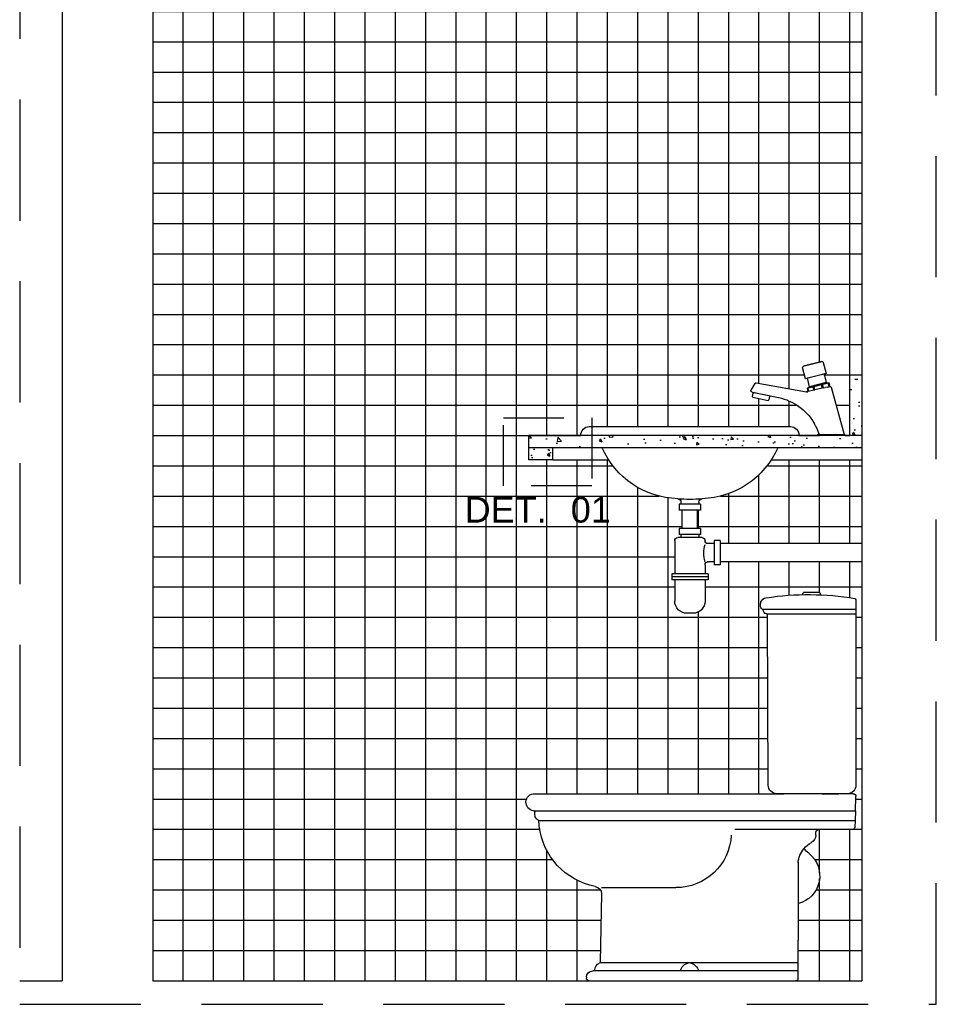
# Model space of a CAD drawing. Header units: inches. Extents: x 330 to 398, y -19 to 141.
# Tile 146 of 166: x 371.56 to 373.07, y 137.55 to 139.17. Entities that reach past the tile are written whole.
import ezdxf

# ---------------------------------------------------------------- set-up
doc = ezdxf.new("R2010")
doc.units = ezdxf.units.IN
doc.header["$LTSCALE"] = 0.4
doc.header["$MEASUREMENT"] = 0
doc.linetypes.add('DASHDOT2', pattern=[0.5, 0.25, -0.125, 0, -0.125])
doc.linetypes.add('DASHED', pattern=[0.75, 0.5, -0.25])
for name, color, linetype in [('MOBILIARIO HIDRO', 2, 'Continuous'), ('TJ-DETALHE', 4, 'DASHED'), ('TJ-GRANITOCORTE', 3, 'Continuous'), ('TJ-GRANITOVISTA', 2, 'Continuous'), ('TJ-HACHURA', 8, 'Continuous'), ('TJ-HACHURAS', 8, 'Continuous'), ('TJ-MOBILIARIO HIDRO', 2, 'Continuous'), ('TJ-MOBILIARIOHIDRO', 2, 'Continuous'), ('TJ-PAREDE', 5, 'Continuous'), ('TJ-PISO', 1, 'Continuous'), ('TJ-TEXTO04', 4, 'Continuous')]:
    doc.layers.add(name, color=color, linetype=linetype)
doc.styles.add('ARIAL', font='arial.ttf')

# ---------------------------------------------------------------- blocks, each defined once
blk = doc.blocks.new('CP222_v')
at = {"color": 1, "linetype": 'ByBlock'}
for p, q in [((-0.2614757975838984, 0.7865991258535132), (-0.2614757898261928, 0.7849238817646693)), ((-0.2292361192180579, 0.7902420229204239), (-0.25783290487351, 0.7902420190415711)), ((-0.2264346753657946, 0.7853635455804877), (-0.2264346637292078, 0.7874405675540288)), ((-0.3340663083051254, 0.7749738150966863), (-0.3340664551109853, 0.7463830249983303)), ((-0.1433322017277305, 0.7559112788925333), (-0.3340664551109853, 0.7559111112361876)), ((-0.1520832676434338, 0.7463832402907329), (-0.3340664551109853, 0.7463830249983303)), ((-0.3340664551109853, 0.7463830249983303), (-0.3340664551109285, 0.3979757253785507)), ((-0.1558111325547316, 0.3977934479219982), (-0.1541333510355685, 0.7463824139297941)), ((-0.1438655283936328, 0.7552488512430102), (-0.1468225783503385, 0.7496030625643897)), ((-0.3285059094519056, 0.3804551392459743), (-0.3004274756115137, 0.3804551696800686)), ((-0.3165458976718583, 0.3804551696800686), (-0.2991134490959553, 0.3804551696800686)), ((-0.2031203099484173, 0.3804551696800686), (-0.1736322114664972, 0.380454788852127)), ((0.3190322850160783, 0.380455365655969), (-0.1872331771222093, 0.3804551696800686)), ((-0.3329737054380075, 0.3458585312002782), (-0.3340088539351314, 0.3747515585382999)), ((0.3213562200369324, 0.3458585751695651), (-0.3329737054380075, 0.3458585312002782)), ((0.3109713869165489, 0.3256944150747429), (-0.3322514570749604, 0.3256944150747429)), ((-0.257919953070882, 0.307491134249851), (-0.08771990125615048, 0.3074915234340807)), ((-0.25257361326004, 0.2962356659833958), (-0.2525737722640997, 0.3022794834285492)), ((-0.2164859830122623, 0.2409309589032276), (-0.2164859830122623, 0.1569212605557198)), ((0.1831213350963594, 0.1894214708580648), (0.0318684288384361, 0.1894214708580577)), ((0.1833155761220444, 0.1769433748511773), (0.1857863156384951, 0.03885410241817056)), ((-0.2164859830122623, 0.1569212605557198), (-0.2164859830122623, 0.08296508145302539)), ((-0.2164860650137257, 0.03700363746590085), (-0.2164859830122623, 0.0825190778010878)), ((-0.216486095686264, 0.01997865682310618), (-0.2164860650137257, 0.03700363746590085)), ((0.1858295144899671, 0.03700363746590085), (-0.2164860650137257, 0.03700363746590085)), ((-0.216486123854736, 0.004343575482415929), (-0.216486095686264, 0.01997865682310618)), ((-0.216486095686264, 0.01997865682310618), (-0.01465026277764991, 0.01997865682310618)), ((-0.2081687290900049, 2.291507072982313e-07), (-0.2120309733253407, 5.663057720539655e-07)), ((0.2081687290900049, -2.291507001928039e-07), (-0.2081687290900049, 2.291507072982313e-07)), ((-0.01465026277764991, 0.01997865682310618), (0.02343807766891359, 0.01997865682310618)), ((0.02343807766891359, 0.01997865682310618), (0.2009684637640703, 0.01997870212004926)), ((0.2081743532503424, 2.331090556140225e-07), (0.2081687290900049, -2.291507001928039e-07)), ((0.2138883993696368, 0.007383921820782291), (0.2138884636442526, 0.00564658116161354))]:
    blk.add_line(p, q, dxfattribs=at)
at = {"color": 1, "linetype": 'ByBlock', "ltscale": 0.09737243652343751}
blk.add_line((-0.2991134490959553, 0.3804551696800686), (-0.1873913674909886, 0.3804551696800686), dxfattribs=at)
at = {"color": 1, "linetype": 'ByBlock', "ltscale": 0.1679025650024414}
blk.add_line((-0.2654934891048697, 0.3804551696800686), (-0.2991134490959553, 0.3804551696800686), dxfattribs=at)
at = {"color": 1, "linetype": 'ByBlock', "ltscale": 0.310986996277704}
for p, q in [((-0.3329737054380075, 0.3458585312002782), (-0.3322514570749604, 0.3256944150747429)), ((-0.3322514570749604, 0.3256944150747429), (-0.3317796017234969, 0.312520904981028)), ((-0.3264364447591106, 0.3074909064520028), (-0.257919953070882, 0.307491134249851))]:
    blk.add_line(p, q, dxfattribs=at)
at = {"color": 1, "linetype": 'ByBlock'}
for centre, radius, start, end in [((-0.2369281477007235, 0.2250416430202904), 0.5604202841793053, 81.20087554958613, 99.75710616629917), ((-0.2578329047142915, 0.7865991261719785), 0.003642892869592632, 90.00000250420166, 180.0000050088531), ((-0.2292361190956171, 0.7874405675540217), 0.0028014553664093, 1.453386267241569e-10, 90.00000250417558), ((-0.331574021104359, 0.7748834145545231), 0.002493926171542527, 97.59276863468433, 177.9226712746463), ((-0.1531911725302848, 0.7660046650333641), 0.01301470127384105, 20.98280076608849, 81.20061204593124), ((-0.1499430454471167, 0.7635873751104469), 0.01013043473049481, 310.7358438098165, 356.0211181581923), ((-0.1584367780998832, 0.7639931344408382), 0.0186327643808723, 356.588737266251, 20.98204777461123), ((-0.1521440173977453, 0.7523899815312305), 0.006007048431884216, 270.5794466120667, 332.3582617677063), ((-0.1418224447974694, 0.7541498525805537), 0.002319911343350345, 130.6005998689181, 151.7236702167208), ((-0.3165458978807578, 0.3979757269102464), 0.01752055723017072, 180.0000050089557, 270.0000006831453), ((-0.3285059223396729, 0.3749486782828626), 0.005506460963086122, 89.99986590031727, 182.0515069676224), ((-0.1734354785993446, 0.3980803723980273), 0.01762668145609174, 269.360503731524, 359.0673067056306), ((0.3194993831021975, 0.363110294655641), 0.01735135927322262, 276.1432094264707, 91.54258706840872), ((0.2724067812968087, 0.3438119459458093), 0.04662778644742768, 346.8936237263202, 359.3572709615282), ((0.3216608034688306, 0.343246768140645), 0.002629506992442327, 96.65166801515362, 179.0819562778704), ((0.1742230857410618, 0.3290083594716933), 0.1363686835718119, 354.0620686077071, 358.0327581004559), ((0.3131151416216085, 0.3242117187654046), 0.002606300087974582, 113.2008460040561, 177.4630906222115), ((0.308102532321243, 0.3358448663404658), 0.01006084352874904, 293.3392040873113, 344.9865264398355), ((-0.2578535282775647, 0.3022113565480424), 0.00528019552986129, 0.7392701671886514, 90.7207991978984), ((0.1695275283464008, 0.3307342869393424), 0.1412229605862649, 280.7181946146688, 353.5626692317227), ((-0.23527283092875, 0.2963204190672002), 0.01730098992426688, 180.2806783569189, 241.4105299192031), ((-0.2692414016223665, 0.2346209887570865), 0.05313134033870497, 39.5823339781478, 61.0851206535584), ((0.03186842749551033, 0.3020536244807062), 0.1126321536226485, 183.0000016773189, 270.0000006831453), ((-0.2928270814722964, 0.3283980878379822), 0.08806483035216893, 308.2634580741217, 317.1222313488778), ((-0.2692414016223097, 0.2346209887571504), 0.05313134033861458, 6.026303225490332, 39.58233397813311), ((-0.2021255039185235, 0.2134696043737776), 0.05834328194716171, 128.3062422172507, 255.7509239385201), ((0.1986090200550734, 0.1769433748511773), 0.01529344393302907, 100.6144374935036, 180.4792657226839), ((0.01258402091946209, 0.01037823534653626), 0.02887688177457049, 135.807888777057, 160.581816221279), ((0.007656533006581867, 0.01545271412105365), 0.02180754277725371, 98.60494588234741, 136.3429499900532), ((0.001131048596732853, 0.01545203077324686), 0.02180818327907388, 43.65793242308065, 81.39593311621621), ((-0.003796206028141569, 0.01037823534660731), 0.02887688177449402, 19.41818377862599, 44.19211623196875), ((0.1888195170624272, 0.03892486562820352), 0.003034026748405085, 181.3364420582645, 244.116112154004), ((0.1800698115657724, 0.02094933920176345), 0.01695789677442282, 4.854538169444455, 64.03250437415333), ((0.1996024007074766, 0.02262466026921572), 0.002646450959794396, 185.2082978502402, 270.6388013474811), ((-0.2120863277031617, 0.004400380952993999), 0.004400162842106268, 180.73970083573, 270.7208042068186), ((0.2011289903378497, 0.007219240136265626), 0.01276047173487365, 0.7394575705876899, 90.7207991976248), ((0.2081687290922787, 0.005720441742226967), 0.005720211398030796, 269.9997547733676, 270.0563336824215), ((0.2081687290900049, 0.005720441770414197), 0.005720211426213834, 270.0563337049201, 359.2601639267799)]:
    blk.add_arc(centre, radius, start, end, dxfattribs=at)
at = {"color": 1, "linetype": 'ByBlock', "ltscale": 0.310986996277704}
blk.add_arc((-0.3264995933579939, 0.312776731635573), 0.005286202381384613, 182.7739224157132, 270.684467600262, dxfattribs=at)
blk = doc.blocks.new('Torneira 1173 - Deca')
at = {"layer": 'TJ-MOBILIARIO HIDRO', "color": 1}
for p, q in [((0.01323898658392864, 0.1208506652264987), (0.00852221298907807, 0.102319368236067)), ((0.01562038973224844, 0.1223154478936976), (0.01728371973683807, 0.1218920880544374)), ((0.01728371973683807, 0.1218920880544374), (0.0442583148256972, 0.1150263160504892)), ((0.03077102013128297, 0.1184592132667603), (0.01728371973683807, 0.1218920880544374)), ((0.0442583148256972, 0.1150263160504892), (0.03077102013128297, 0.1184592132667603)), ((0.0442583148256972, 0.1150263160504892), (0.0459216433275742, 0.1146029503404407)), ((0.01183222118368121, 0.101476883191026), (0.008223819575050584, 0.08729940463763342)), ((0.00852221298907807, 0.102319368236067), (0.009549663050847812, 0.1020578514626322)), ((0.00852221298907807, 0.102319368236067), (0.04259630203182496, 0.09364658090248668)), ((0.01183221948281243, 0.1014768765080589), (0.009549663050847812, 0.1020578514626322)), ((0.01183222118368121, 0.101476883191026), (0.03928628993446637, 0.0944890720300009)), ((0.04259630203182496, 0.09364658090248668), (0.04731297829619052, 0.1121779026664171)), ((0.004005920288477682, 0.08733777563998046), (0.002402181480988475, 0.08103696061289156)), ((0.00400869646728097, 0.08733706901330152), (0.002404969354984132, 0.08103629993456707)), ((0.002932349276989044, 0.0809114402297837), (0.004533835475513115, 0.08720340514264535)), ((0.005477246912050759, 0.08696327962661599), (0.003879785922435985, 0.08068712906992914)), ((0.00400869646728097, 0.08733706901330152), (0.004005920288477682, 0.08733777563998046)), ((0.004772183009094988, 0.08714273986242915), (0.004005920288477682, 0.08733777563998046)), ((0.004533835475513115, 0.08720340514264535), (0.00400869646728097, 0.08733706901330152)), ((0.005477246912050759, 0.08696327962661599), (0.004533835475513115, 0.08720340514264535)), ((0.004772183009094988, 0.08714273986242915), (0.00700415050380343, 0.08657464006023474)), ((0.01435312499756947, 0.08470411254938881), (0.005477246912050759, 0.08696327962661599)), ((0.00700415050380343, 0.08657464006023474), (0.01290540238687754, 0.08507260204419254)), ((0.03640234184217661, 0.07909195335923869), (0.007004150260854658, 0.08657463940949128)), ((0.02673061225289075, 0.0815536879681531), (0.007004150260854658, 0.08657463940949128)), ((0.008223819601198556, 0.0872994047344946), (0.03567758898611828, 0.0803116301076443)), ((0.01279353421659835, 0.07857674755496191), (0.01435312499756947, 0.08470411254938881)), ((0.01290540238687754, 0.08507260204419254), (0.01492854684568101, 0.0845576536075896)), ((0.01645079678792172, 0.08417019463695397), (0.01435312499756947, 0.08470411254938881)), ((0.01645079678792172, 0.08417019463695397), (0.01490015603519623, 0.07807799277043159)), ((0.01492854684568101, 0.0845576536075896), (0.02695579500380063, 0.08149637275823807)), ((0.02847804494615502, 0.0811089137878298), (0.01645079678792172, 0.08417019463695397)), ((0.03640234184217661, 0.07909195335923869), (0.02673061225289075, 0.0815536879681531)), ((0.02695579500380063, 0.08149637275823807), (0.02905346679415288, 0.08096245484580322)), ((0.03567758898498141, 0.08031163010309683), (0.03928628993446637, 0.0944890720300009)), ((0.03928628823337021, 0.0944890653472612), (0.04259630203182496, 0.09364658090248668)), ((0.1240461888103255, 0.08709548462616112), (0.04099587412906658, 0.0724062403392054)), ((0.1261304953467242, 0.08612240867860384), (0.1261493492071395, 0.0860897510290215)), ((0.126130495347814, 0.08612240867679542), (0.1324929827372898, 0.0751016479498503)), ((5.024526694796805e-05, 0.07960469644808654), (-0.02135215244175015, 0.001600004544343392)), ((0.002404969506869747, 0.0810363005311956), (0.002402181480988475, 0.08103696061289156)), ((0.002447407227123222, 0.0810262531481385), (0.002404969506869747, 0.0810363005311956)), ((0.002447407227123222, 0.0810262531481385), (0.002784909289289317, 0.08094634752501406)), ((0.002932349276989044, 0.0809114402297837), (0.002784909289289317, 0.08094634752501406)), ((0.0038797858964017, 0.08068712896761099), (0.002932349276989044, 0.0809114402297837)), ((0.006545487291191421, 0.08005600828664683), (0.003879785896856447, 0.08068712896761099)), ((0.006545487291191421, 0.08005600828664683), (0.009958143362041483, 0.07924804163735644)), ((0.01279353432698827, 0.07857674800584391), (0.009958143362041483, 0.07924804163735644)), ((0.01279353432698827, 0.07857674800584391), (0.01490015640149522, 0.07807799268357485)), ((0.01490015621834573, 0.07807799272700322), (0.02697871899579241, 0.0752183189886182)), ((0.02697871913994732, 0.07521831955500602), (0.02847804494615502, 0.0811089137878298)), ((0.02841685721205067, 0.07487783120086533), (0.02697871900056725, 0.07521831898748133)), ((0.02841685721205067, 0.07487783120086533), (0.0386540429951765, 0.07245411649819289)), ((0.03050118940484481, 0.0805939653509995), (0.02847804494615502, 0.0811089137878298)), ((0.03050118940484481, 0.0805939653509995), (0.02901049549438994, 0.07473728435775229)), ((0.02905346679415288, 0.08096245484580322), (0.03640234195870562, 0.07909195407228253)), ((0.03863440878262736, 0.07852382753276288), (0.03050118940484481, 0.0805939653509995)), ((0.03640234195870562, 0.07909195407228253), (0.03792934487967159, 0.07870328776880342)), ((0.03717841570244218, 0.07280348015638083), (0.03863440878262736, 0.07852382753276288)), ((0.03792934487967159, 0.07870328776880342), (0.03887275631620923, 0.07846316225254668)), ((0.03794794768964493, 0.0726212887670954), (0.03940067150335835, 0.07832879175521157)), ((0.03940067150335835, 0.07832879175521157), (0.03863440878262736, 0.07852382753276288)), ((0.03887275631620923, 0.07846316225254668), (0.03939789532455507, 0.07832949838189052)), ((0.03940067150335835, 0.07832879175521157), (0.03939789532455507, 0.07832949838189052)), ((0.04091075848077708, 0.07235688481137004), (0.04090971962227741, 0.07235637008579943)), ((0.04099596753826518, 0.0724062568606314), (0.04091075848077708, 0.07235688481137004)), ((0.1193418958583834, 0.06962126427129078), (0.08703153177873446, 0.06275357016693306)), ((0.1027045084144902, 0.06541041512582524), (0.1276408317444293, 0.07071085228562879)), ((0.1032974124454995, 0.06621094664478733), (0.1034345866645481, 0.06556559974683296)), ((0.131172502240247, 0.07213590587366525), (0.1193418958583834, 0.06962126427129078)), ((0.1269104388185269, 0.07055560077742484), (0.1267732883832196, 0.07120083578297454)), ((0.129972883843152, 0.06456455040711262), (0.1288306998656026, 0.06993814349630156)), ((0.08703149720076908, 0.062753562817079), (0.08632935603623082, 0.06260135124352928)), ((0.1019318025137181, 0.06422055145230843), (0.1030739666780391, 0.05884705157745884)), ((0.1292001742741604, 0.06337468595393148), (0.1042638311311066, 0.05807434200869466)), ((0.02852578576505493, 0.02095052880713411), (0.02767397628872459, 0.01949714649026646)), ((-0.02300000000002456, 0), (0.02300000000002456, 0)), ((0.02139999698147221, 0.001600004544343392), (-0.02139999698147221, 0.001600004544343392)), ((0.02059378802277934, 0.003865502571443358), (0.01985161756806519, 0.001600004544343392)), ((0.01985167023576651, 0.001600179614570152), (0.02075487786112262, 0.004328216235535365))]:
    blk.add_line(p, q, dxfattribs=at)
for points in [[(0.04091075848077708, 0.07235688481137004, 0), (0.03986337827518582, 0.07229560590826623, 0), (0.03882127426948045, 0.0724171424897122, 0), (0.03865026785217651, 0.07245501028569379, 0)], [(0.04090971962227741, 0.07235637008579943, 0), (0.03986360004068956, 0.07229513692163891, 0), (0.03882286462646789, 0.07241670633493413, 0), (0.0386540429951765, 0.07245411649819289, 0)], [(0.1325874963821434, 0.07491637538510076, 0), (0.1325460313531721, 0.07500556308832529, 0), (0.1324929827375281, 0.07510164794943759, 0)], [(0.02059186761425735, 0.003861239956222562, 0), (0.02093669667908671, 0.004845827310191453, 0), (0.02216436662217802, 0.008091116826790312, 0), (0.02353288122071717, 0.01132761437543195, 0), (0.02464947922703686, 0.01373941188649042, 0), (0.02583792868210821, 0.01612308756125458, 0), (0.02708916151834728, 0.01845943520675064, 0), (0.02767659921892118, 0.01950189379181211, 0)], [(0.02075487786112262, 0.004328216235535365, 0), (0.0209401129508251, 0.00485239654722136, 0), (0.02217018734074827, 0.008103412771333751, 0), (0.02354167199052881, 0.01134548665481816, 0), (0.02466091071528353, 0.01376150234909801, 0), (0.02585251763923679, 0.01614970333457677, 0), (0.02710798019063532, 0.01849167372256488, 0), (0.02828625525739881, 0.02054798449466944, 0)]]:
    blk.add_polyline3d(points, dxfattribs=at)
for centre, radius, start, end in [((0.0151858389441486, 0.1203537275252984), 0.002009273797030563, 77.50980368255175, 165.6808990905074), ((0.04536545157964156, 0.1126721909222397), 0.002009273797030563, 345.7588586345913, 73.9299540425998), ((0.007251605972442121, 0.08754685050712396), 0.00100320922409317, 255.7198011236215, 345.7203820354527), ((0.1243928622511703, 0.08511924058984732), 0.00200641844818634, 29.99864355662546, 100.0302621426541), ((0.00198515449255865, 0.07907380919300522), 0.00200641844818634, 76.68014266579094, 164.6568882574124), ((0.03664979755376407, 0.08006416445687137), 0.00100320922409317, 165.7192154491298, 255.7198011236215), ((0.03994760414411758, 0.07833351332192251), 0.006019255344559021, 256.6801426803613, 257.5736055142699), ((0.03994760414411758, 0.07833351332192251), 0.006019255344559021, 257.5736055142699, 280.0299442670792), ((0.1029130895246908, 0.06442912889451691), 0.00100320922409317, 102.0001275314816, 191.9999134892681), ((0.1278494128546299, 0.06972956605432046), 0.00100320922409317, 11.99991349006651, 102.0001275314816), ((0.1307553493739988, 0.0740984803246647), 0.002006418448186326, 281.9998544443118, 24.05699660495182), ((0.1057492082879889, -0.02528547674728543), 0.09000680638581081, 123.6297773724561, 125.6051315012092), ((0.1057492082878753, -0.02528547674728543), 0.09000680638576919, 102.4601080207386, 125.4074781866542), ((0.1040552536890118, 0.05905562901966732), 0.00100320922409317, 191.999913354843, 281.9999133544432), ((0.1289915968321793, 0.06435597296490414), 0.00100320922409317, 281.9999133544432, 11.99991335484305), ((0.1057492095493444, -0.02528547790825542), 0.09000680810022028, 125.4074784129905, 149.0897593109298), ((-0.02139999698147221, 1.52590473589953e-09), 0.001600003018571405, 90, 180.000054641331), ((0.02139999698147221, 1.52590473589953e-09), 0.001600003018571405, 359.999945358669, 90)]:
    blk.add_arc(centre, radius, start, end, dxfattribs=at)
blk = doc.blocks.new('Vista Pia Banheiro Ø36cm')
at = {"layer": 'TJ-MOBILIARIOHIDRO', "ltscale": 0.5}
blk.add_line((0.3459468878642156, 0.01508072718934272), (0.01405311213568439, 0.01508072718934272), dxfattribs=at)
at = {"layer": 'TJ-MOBILIARIOHIDRO', "color": 1}
for p, q in [((0.1624999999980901, -0.1133040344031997), (0.1975000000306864, -0.1133040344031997)), ((0.1624999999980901, -0.1133040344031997), (0.1624999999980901, -0.1233040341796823)), ((0.165207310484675, -0.1100957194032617), (0.165207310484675, -0.1133040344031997)), ((0.1947926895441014, -0.1100957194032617), (0.1947926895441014, -0.1133040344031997)), ((0.1975000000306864, -0.1133040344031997), (0.1975000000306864, -0.1233040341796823)), ((0.1624999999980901, -0.1233040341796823), (0.1799999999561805, -0.1233040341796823)), ((0.1675000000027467, -0.15330403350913), (0.1675000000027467, -0.1233040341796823)), ((0.1799999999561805, -0.1233040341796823), (0.1975000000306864, -0.1233040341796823)), ((0.1925000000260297, -0.15330403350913), (0.1925000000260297, -0.1233040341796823)), ((0.1624999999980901, -0.15330403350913), (0.1799999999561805, -0.15330403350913)), ((0.1624999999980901, -0.15330403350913), (0.1624999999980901, -0.1633040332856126)), ((0.1799999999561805, -0.15330403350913), (0.1975000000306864, -0.15330403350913)), ((0.1975000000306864, -0.15330403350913), (0.1975000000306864, -0.1633040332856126)), ((-0.1040000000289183, -0.1783040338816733), (0.1300000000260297, -0.1783040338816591)), ((0.1300000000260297, -0.1733040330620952), (0.1300000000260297, -0.2133040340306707)), ((0.1300000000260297, -0.1733040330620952), (0.140000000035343, -0.1733040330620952)), ((0.140000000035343, -0.1733040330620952), (0.140000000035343, -0.2133040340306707)), ((0.140000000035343, -0.1783040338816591), (0.1500000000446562, -0.1783040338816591)), ((0.1600000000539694, -0.1683040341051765), (0.199999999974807, -0.1683040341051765)), ((0.1624999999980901, -0.1633040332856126), (0.1799999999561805, -0.1633040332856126)), ((0.165000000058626, -0.1633040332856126), (0.165000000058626, -0.1683040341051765)), ((0.1799999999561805, -0.1633040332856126), (0.1975000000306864, -0.1633040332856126)), ((0.1949999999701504, -0.1633040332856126), (0.1949999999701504, -0.1683040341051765)), ((0.2049999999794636, -0.1733040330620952), (0.2049999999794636, -0.2283040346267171)), ((-0.1040000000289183, -0.208304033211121), (0.1300000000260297, -0.2083040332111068)), ((0.140000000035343, -0.2083040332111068), (0.1500000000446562, -0.2083040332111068)), ((0.1500000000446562, -0.2083040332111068), (0.1514427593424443, -0.2083040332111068)), ((0.1300000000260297, -0.2133040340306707), (0.140000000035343, -0.2133040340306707)), ((0.1550000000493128, -0.2133040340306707), (0.1550000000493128, -0.2283040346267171)), ((0.1500000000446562, -0.2283040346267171), (0.2099999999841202, -0.2283040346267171)), ((0.1500000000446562, -0.2283040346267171), (0.1500000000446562, -0.2383040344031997)), ((0.1500000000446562, -0.2333040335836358), (0.2099999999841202, -0.2333040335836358)), ((0.1500000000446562, -0.2383040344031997), (0.2099999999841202, -0.2383040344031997)), ((0.1550000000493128, -0.2383040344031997), (0.1550000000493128, -0.2733040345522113)), ((0.2049999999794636, -0.2383040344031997), (0.2049999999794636, -0.2733040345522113)), ((0.2099999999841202, -0.2283040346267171), (0.2099999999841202, -0.2383040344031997)), ((0.1749999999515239, -0.2933040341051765), (0.1849999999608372, -0.2933040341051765))]:
    blk.add_line(p, q, dxfattribs=at)
at = {"layer": 'TJ-MOBILIARIOHIDRO', "ltscale": 0.5}
for centre, radius, start, end in [((0.01466220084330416, 0.0004250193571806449), 0.0146683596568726, 92.37983317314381, 181.6603918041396), ((0.3453377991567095, 0.0004250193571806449), 0.01466835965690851, 358.3396081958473, 87.62016682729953), ((0.1637884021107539, 0.03624413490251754), 0.1404795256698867, 203.5824407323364, 268.4602555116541), ((0.1962115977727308, 0.03624413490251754), 0.1404795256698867, 271.5397444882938, 336.4175592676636)]:
    blk.add_arc(centre, radius, start, end, dxfattribs=at)
at = {"layer": 'TJ-MOBILIARIOHIDRO', "color": 1}
for centre, radius, start, end in [((0.1799999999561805, 0.06099861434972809), 0.1663880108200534, 263.1010385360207, 276.8989614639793), ((0.159246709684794, -0.1100957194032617), 0.0059606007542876, 0, 82.60721559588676), ((0.2007532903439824, -0.1100957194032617), 0.0059606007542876, 97.39278440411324, 180), ((0.1500000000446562, -0.1733040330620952), 0.005, 270, 0), ((0.1600000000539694, -0.1733040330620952), 0.005, 90, 180), ((0.199999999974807, -0.1733040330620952), 0.005, 0, 90), ((0.1055980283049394, -0.1940734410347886), 0.05141074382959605, 343.9305739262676, 16.37718478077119), ((0.1500000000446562, -0.2133040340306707), 0.005, 0, 90), ((0.1749999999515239, -0.2733040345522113), 0.02, 180, 270), ((0.1849999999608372, -0.2733040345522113), 0.02, 270, 0)]:
    blk.add_arc(centre, radius, start, end, dxfattribs=at)

msp = doc.modelspace()

# ---------------------------------------------------------------- hatches: boundary and pattern name
at = {"layer": 'TJ-HACHURA', "linetype": 'Continuous'}
h = msp.add_hatch(dxfattribs=at)
h.set_pattern_fill('AR-CONC', color=8, scale=0.0075, angle=268.1016047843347)
h.set_pattern_definition([(318.1016047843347, (-0.6968307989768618, 0), (-0.006485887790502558, -0.0536090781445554), [0.005624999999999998, -0.06187499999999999]), (263.1016047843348, (-0.6968307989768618, 0), (0.05672817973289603, 0.008531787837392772), [0.0045, -0.0495]), (8.553049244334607, (-0.6973712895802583, -0.004467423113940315), (0.05024229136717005, -0.0450772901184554), [0.0047805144, -0.05258565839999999]), (314.2858047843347, (-0.6818390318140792, -0.0004969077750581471), (-0.01505873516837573, -0.0795879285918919), [0.0084375, -0.09281249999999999]), (4.737240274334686, (-0.6830939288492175, -0.007129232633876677), (0.07069659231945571, -0.07248140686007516), [0.00717077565, -0.07887853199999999]), (259.2857687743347, (-0.6818390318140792, -0.0004969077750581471), (0.07069659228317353, -0.07248140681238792), [0.006749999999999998, -0.07425000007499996]), (289.1016047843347, (-0.685835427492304, -0.007868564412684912), (-0.03166288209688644, -0.04374313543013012), [0.005625, -0.061875]), (234.1016047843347, (-0.685835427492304, -0.007868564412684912), (0.05375187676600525, -0.02004029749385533), [0.0045, -0.0495]), (339.5530495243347, (-0.6884740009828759, -0.01151382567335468), (0.02208899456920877, -0.0637834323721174), [0.00478051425, -0.05258565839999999]), (305.6016047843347, (-0.6968307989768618, 0), (0.02492312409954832, -0.001738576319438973), [0, -0.04889999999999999, 0, -0.05025, 0, -0.0496875]), (275.6016047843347, (-0.6968307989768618, 0), (0.02891103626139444, -0.02069931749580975), [0, -0.02865, 0, -0.047775, 0, -0.0189375]), (235.6016047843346, (-0.696276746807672, 0.0167158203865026), (-0.003016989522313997, -0.03995866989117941), [0, -0.01875, 0, -0.0585, 0, -0.077625]), (225.6016047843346, (-0.6960282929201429, 0.0242117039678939), (0.006054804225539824, -0.04396367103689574), [0, -0.024375, 0, -0.03885, 0, -0.05512499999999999])])
h.paths.add_polyline_path([(372.4003571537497, 138.4644071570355), (372.4403571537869, 138.4644071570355), (372.4403571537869, 138.4444071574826), (372.4003571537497, 138.4444071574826)])
h.paths.add_polyline_path([(372.4003571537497, 138.4844071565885), (372.524926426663, 138.4844071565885), (372.524926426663, 138.4644071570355), (372.4003571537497, 138.4644071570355)])
h.paths.add_polyline_path([(372.9303571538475, 138.584407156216), (372.9503571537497, 138.584407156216), (372.9503571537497, 138.4844071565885), (372.9303571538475, 138.4844071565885)])
h.paths.add_polyline_path([(372.524926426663, 138.4844071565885), (372.9503571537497, 138.4844071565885), (372.9503571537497, 138.4644071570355), (372.524926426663, 138.4644071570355)])
at = {"layer": 'TJ-HACHURAS'}
h = msp.add_hatch(dxfattribs=at)
h.set_pattern_fill('_USER', color=256, scale=0.05, angle=90, double=1, pattern_type=0)
h.set_pattern_definition([(90, (371.7803571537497, 139.9844071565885), (-0.05, 3.061616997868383e-18), []), (180, (371.7803571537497, 139.9844071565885), (-6.123233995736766e-18, -0.05), [])])
edge = h.paths.add_edge_path()
edge.add_line((372.9503571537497, 139.6569028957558), (372.9471454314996, 139.6569028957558))
edge.add_line((372.9471454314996, 139.6569028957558), (372.9471454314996, 139.6576552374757))
edge.add_line((372.9471454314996, 139.6576552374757), (372.9403556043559, 139.6641412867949))
edge.add_line((372.9403556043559, 139.6641412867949), (372.9403556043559, 139.6684046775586))
edge.add_line((372.9403556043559, 139.6684046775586), (372.9380017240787, 139.6684046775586))
edge.add_line((372.9380017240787, 139.6684046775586), (372.9380017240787, 139.6740410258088))
edge.add_line((372.9380017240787, 139.6740410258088), (372.8735614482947, 139.6740410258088))
edge.add_arc((372.8735614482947, 139.6097309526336), 0.06431007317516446, 90, 154.9999999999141)
edge.add_line((372.8152767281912, 139.6369095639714), (372.8131603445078, 139.632370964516))
edge.add_line((372.8131603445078, 139.632370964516), (372.8143803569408, 139.6318020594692))
edge.add_line((372.8143803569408, 139.6318020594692), (372.8075329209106, 139.6171175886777))
edge.add_line((372.8075329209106, 139.6171175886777), (372.8032598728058, 139.6155623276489))
edge.add_arc((372.8037729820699, 139.614152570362), 0.001500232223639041, 109.9999847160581, 283.9931232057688)
edge.add_line((372.8041357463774, 139.6126968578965), (372.8024246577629, 139.6134947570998))
edge.add_arc((372.7900650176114, 139.6074648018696), 0.01375212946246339, 6.731749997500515, 26.00657542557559, ccw=False)
edge.add_line((372.8037223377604, 139.6090768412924), (372.8114319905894, 139.6054817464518))
edge.add_line((372.8114319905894, 139.6054817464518), (372.797948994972, 139.5765672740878))
edge.add_arc((372.7988567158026, 139.5761439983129), 0.001001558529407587, 155.0000725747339, 334.9996260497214)
edge.add_line((372.7997644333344, 139.5757207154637), (372.7613998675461, 139.5936105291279))
edge.add_line((372.7613998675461, 139.5936105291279), (372.7554020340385, 139.5953023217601))
edge.add_line((372.7554020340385, 139.5953023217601), (372.7600758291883, 139.5931228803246))
edge.add_arc((372.7604921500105, 139.5940338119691), 0.001001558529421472, 245.4382953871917, 334.9996265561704)
edge.add_line((372.7613998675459, 139.593610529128), (372.797948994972, 139.5765672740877))
edge.add_line((372.797948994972, 139.5765672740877), (372.811008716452, 139.604574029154))
edge.add_line((372.811008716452, 139.604574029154), (372.8091932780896, 139.6054205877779))
edge.add_arc((372.8101009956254, 139.6049973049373), 0.001001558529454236, 64.9998493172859, 154.9996265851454, ccw=False)
edge.add_line((372.8105242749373, 139.6059050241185), (372.7757908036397, 139.6221016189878))
edge.add_line((372.7757908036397, 139.6221016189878), (372.7744598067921, 139.6216171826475))
edge.add_arc((372.7753675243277, 139.6211938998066), 0.001001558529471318, 64.99984931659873, 154.9996265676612, ccw=False)
edge.add_line((372.7757908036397, 139.6221016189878), (372.7825927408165, 139.6189298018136))
edge.add_arc((372.7901365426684, 139.6074314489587), 0.01375212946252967, 103.99312320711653, 123.26794863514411, ccw=False)
edge.add_arc((372.7864484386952, 139.6222311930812), 0.001500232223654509, 283.9931232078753, 424.9998493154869)
edge.add_line((372.7870824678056, 139.6235908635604), (372.7863029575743, 139.6270173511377))
edge.add_line((372.7863029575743, 139.6270173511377), (372.7931505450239, 139.6417017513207))
edge.add_line((372.7931505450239, 139.6417017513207), (372.7943705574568, 139.641132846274))
edge.add_line((372.7943705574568, 139.641132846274), (372.796486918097, 139.6456713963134))
edge.add_arc((372.8735614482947, 139.6097309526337), 0.08504233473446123, 90, 155.0000000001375, ccw=False)
edge.add_line((372.8735614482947, 139.6947732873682), (372.9380017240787, 139.6947732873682))
edge.add_line((372.9380017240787, 139.6947732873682), (372.9380017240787, 139.7004096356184))
edge.add_line((372.9380017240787, 139.7004096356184), (372.9403556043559, 139.7004096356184))
edge.add_line((372.9403556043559, 139.7004096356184), (372.9403556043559, 139.704673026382))
edge.add_line((372.9403556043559, 139.704673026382), (372.9494807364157, 139.7133898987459))
edge.add_line((372.9494807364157, 139.7133898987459), (372.9494807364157, 139.7119114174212))
edge.add_line((372.9494807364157, 139.7119114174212), (372.9503571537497, 139.7119114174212))
edge.add_line((372.9503571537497, 139.7119114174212), (372.9503571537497, 139.9844071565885))
edge.add_line((372.9503571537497, 139.9844071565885), (371.7803571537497, 139.9844071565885))
edge.add_line((371.7803571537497, 139.9844071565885), (371.7803571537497, 137.5844071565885))
edge.add_line((371.7803571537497, 137.5844071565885), (372.5002981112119, 137.5844071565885))
edge.add_arc((372.5002358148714, 137.5890497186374), 0.004642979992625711, 180.7398360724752, 270.7687787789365, ccw=False)
edge.add_line((372.4955932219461, 137.5889897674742), (372.4955932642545, 137.5901333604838))
edge.add_arc((372.5059498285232, 137.590266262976), 0.01035741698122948, 90.72076995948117, 180.7352181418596, ccw=False)
edge.add_line((372.5058195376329, 137.6006228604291), (372.5072303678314, 137.6006228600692))
edge.add_arc((372.5071889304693, 137.6027705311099), 0.002148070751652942, 271.1053328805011, 354.7917020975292)
edge.add_arc((372.5230431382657, 137.6014107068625), 0.0137643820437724, 115.9421185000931, 175.145461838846, ccw=False)
edge.add_arc((372.5159411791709, 137.6160010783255), 0.002462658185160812, 296.0257266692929, 359.2863500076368)
edge.add_line((372.5184036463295, 137.615970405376), (372.5204086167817, 137.7280279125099))
edge.add_arc((372.5079952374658, 137.7280279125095), 0.0124133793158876, 1.967768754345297e-09, 79.19832481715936)
edge.add_arc((372.5316000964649, 137.8528568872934), 0.1146278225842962, 186.4373307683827, 259.302081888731, ccw=False)
edge.add_arc((372.5277888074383, 137.8514559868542), 0.1106877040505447, 181.9672418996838, 185.9379313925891, ccw=False)
edge.add_arc((372.4150529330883, 137.8475626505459), 0.002115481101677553, 2.536909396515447, 66.57937275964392)
edge.add_arc((372.4191215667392, 137.8570050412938), 0.008166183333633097, 190.150243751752, 246.71773104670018, ccw=False)
edge.add_arc((372.4480950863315, 137.863471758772), 0.03784683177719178, 180.6427290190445, 192.0573410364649, ccw=False)
edge.add_arc((372.4110214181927, 137.8782856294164), 0.01525789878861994, 101.92224596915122, 267.1043599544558, ccw=False)
edge.add_line((372.4078693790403, 137.8932143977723), (372.9394702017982, 137.8932143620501))
edge.add_line((372.9394702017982, 137.8932143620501), (372.9388839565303, 137.8487661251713))
edge.add_line((372.9388839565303, 137.8487661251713), (372.9385048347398, 137.8381816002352))
edge.add_arc((372.934215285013, 137.8382811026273), 0.0042907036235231, 270.6840866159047, 358.671178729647, ccw=False)
edge.add_line((372.9342665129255, 137.8339907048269), (372.8785505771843, 137.8339908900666))
edge.add_line((372.8785505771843, 137.8339908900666), (372.8784427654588, 137.8339908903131))
edge.add_arc((372.8778473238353, 137.8297466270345), 0.004285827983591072, 82.01390949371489, 197.3472782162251)
edge.add_arc((372.8601683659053, 137.8249238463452), 0.01404286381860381, -61.41052991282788, 14.621636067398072, ccw=False)
edge.add_arc((372.8877399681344, 137.7748436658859), 0.04312563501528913, 118.9148793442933, 140.4176660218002)
edge.add_arc((372.9068839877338, 137.8509606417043), 0.0714804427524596, 222.8777686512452, 231.7024432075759)
edge.add_arc((372.8332633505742, 137.7576755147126), 0.04735606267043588, -75.75092393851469, 51.745227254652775, ccw=False)
edge.add_line((372.8449194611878, 137.7117763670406), (372.8449194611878, 137.6517476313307))
edge.add_line((372.8449194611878, 137.6517476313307), (372.8449195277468, 137.6144416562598))
edge.add_line((372.8449195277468, 137.6144416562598), (372.844919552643, 137.600622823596))
edge.add_line((372.844919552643, 137.600622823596), (372.8449195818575, 137.5844071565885))
edge.add_line((372.8449195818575, 137.5844071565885), (372.9503571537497, 137.5844071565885))
edge.add_line((372.9503571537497, 137.5844071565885), (372.9503571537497, 138.2760603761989))
edge.add_line((372.9503571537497, 138.2760603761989), (372.7163571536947, 138.276060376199))
edge.add_line((372.7163571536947, 138.276060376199), (372.7163571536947, 138.2710603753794))
edge.add_line((372.7163571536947, 138.2710603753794), (372.7063571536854, 138.2710603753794))
edge.add_line((372.7063571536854, 138.2710603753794), (372.7063571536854, 138.276060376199))
edge.add_line((372.7063571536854, 138.276060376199), (372.6963571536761, 138.2760603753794))
edge.add_arc((372.6963571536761, 138.2710603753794), 0.004999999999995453, 90, 180)
edge.add_line((372.6913571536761, 138.2710603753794), (372.6913571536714, 138.2560603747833))
edge.add_line((372.6913571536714, 138.2560603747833), (372.6963571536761, 138.2560603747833))
edge.add_line((372.6963571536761, 138.2560603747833), (372.6963571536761, 138.2460603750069))
edge.add_line((372.6963571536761, 138.2460603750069), (372.6913571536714, 138.2460603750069))
edge.add_line((372.6913571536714, 138.2460603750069), (372.6913571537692, 138.2110603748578))
edge.add_arc((372.6713571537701, 138.211060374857), 0.01999999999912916, -89.98788570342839, 2.442675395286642e-09, ccw=False)
edge.add_line((372.6713613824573, 138.1910603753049), (372.661361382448, 138.1910603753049))
edge.add_arc((372.66135715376, 138.2110603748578), 0.0199999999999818, 180, 270.0121142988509, ccw=False)
edge.add_line((372.6413571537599, 138.2110603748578), (372.6413571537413, 138.2460603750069))
edge.add_line((372.6413571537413, 138.2460603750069), (372.6363571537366, 138.2460603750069))
edge.add_line((372.6363571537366, 138.2460603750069), (372.6363571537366, 138.2560603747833))
edge.add_line((372.6363571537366, 138.2560603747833), (372.6413571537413, 138.2560603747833))
edge.add_line((372.6413571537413, 138.2560603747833), (372.641357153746, 138.311060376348))
edge.add_arc((372.646357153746, 138.311060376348), 0.004999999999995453, 90.03700929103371, 180, ccw=False)
edge.add_line((372.6463539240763, 138.3160603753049), (372.6513571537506, 138.3160603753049))
edge.add_line((372.6513571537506, 138.3160603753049), (372.6513571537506, 138.3210603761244))
edge.add_line((372.6513571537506, 138.3210603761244), (372.6488571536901, 138.3210603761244))
edge.add_line((372.6488571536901, 138.3210603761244), (372.6488571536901, 138.3310603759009))
edge.add_line((372.6488571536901, 138.3310603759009), (372.6538571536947, 138.3310603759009))
edge.add_line((372.6538571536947, 138.3310603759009), (372.6538571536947, 138.3610603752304))
edge.add_line((372.6538571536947, 138.3610603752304), (372.6488571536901, 138.3610603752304))
edge.add_line((372.6488571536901, 138.3610603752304), (372.6488571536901, 138.3710603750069))
edge.add_line((372.6488571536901, 138.3710603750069), (372.6506273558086, 138.3710603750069))
edge.add_arc((372.6456038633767, 138.3742686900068), 0.005960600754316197, 327.435165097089, 442.607177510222)
edge.add_arc((372.6501455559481, 138.5206085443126), 0.1404795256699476, 212.8497364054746, 268.4602570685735, ccw=False)
edge.add_line((372.5321292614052, 138.4444071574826), (372.4403571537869, 138.4444071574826))
edge.add_line((372.4403571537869, 138.4444071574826), (372.4003571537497, 138.4444071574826))
edge.add_line((372.4003571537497, 138.4444071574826), (372.4003571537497, 138.4844071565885))
edge.add_line((372.4003571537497, 138.4844071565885), (372.4863559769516, 138.4844071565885))
edge.add_arc((372.5010193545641, 138.4847894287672), 0.01466835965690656, 92.37987781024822, 181.4933546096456, ccw=False)
edge.add_line((372.5004102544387, 138.4994451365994), (372.8310858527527, 138.4994451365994))
edge.add_arc((372.8316949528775, 138.4847894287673), 0.01466835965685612, -1.4933546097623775, 92.37987780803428, ccw=False)
edge.add_line((372.8463583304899, 138.4844071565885), (372.8803442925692, 138.4844071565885))
edge.add_line((372.8803442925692, 138.4844071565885), (372.8798201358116, 138.4860071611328))
edge.add_line((372.8798201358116, 138.4860071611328), (372.8782717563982, 138.4860071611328))
edge.add_line((372.8782717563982, 138.4860071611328), (372.8766717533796, 138.4844071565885))
edge.add_arc((372.8782717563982, 138.4844071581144), 0.001600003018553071, 90, 180.0000546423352, ccw=False)
edge.add_line((372.8782717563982, 138.486007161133), (372.8798201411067, 138.486007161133))
edge.add_line((372.8798201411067, 138.486007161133), (372.8789261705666, 138.4887072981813))
edge.add_line((372.8789261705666, 138.4887072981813), (372.8787350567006, 138.4892529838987))
edge.add_line((372.8787350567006, 138.4892529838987), (372.8775073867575, 138.4924982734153))
edge.add_line((372.8775073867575, 138.4924982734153), (372.8761388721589, 138.4957347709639))
edge.add_line((372.8761388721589, 138.4957347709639), (372.8750222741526, 138.498146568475))
edge.add_line((372.8750222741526, 138.498146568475), (372.8733322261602, 138.5015363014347))
edge.add_line((372.8733322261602, 138.5015363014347), (372.8725825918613, 138.5028665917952))
edge.add_line((372.8725825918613, 138.5028665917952), (372.8744600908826, 138.4993608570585))
edge.add_line((372.8744600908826, 138.4993608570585), (372.8769270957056, 138.4940322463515))
edge.add_line((372.8769270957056, 138.4940322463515), (372.8799629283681, 138.4860071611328))
edge.add_line((372.8799629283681, 138.4860071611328), (372.8685354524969, 138.5094619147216))
edge.add_line((372.8685354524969, 138.5094619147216), (372.8528748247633, 138.5271353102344))
edge.add_line((372.8528748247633, 138.5271353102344), (372.8285251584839, 138.5422112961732))
edge.add_line((372.8285251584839, 138.5422112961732), (372.813342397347, 138.5470085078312))
edge.add_line((372.813342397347, 138.5470085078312), (372.7723325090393, 138.555728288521))
edge.add_line((372.7723325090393, 138.555728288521), (372.7752788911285, 138.5715328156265))
edge.add_line((372.7752788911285, 138.5715328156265), (372.8150593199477, 138.5645279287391))
edge.add_line((372.8150593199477, 138.5645279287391), (372.8642186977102, 138.5576191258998))
edge.add_line((372.8642186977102, 138.5576191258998), (372.8608324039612, 138.5790099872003))
edge.add_line((372.8608324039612, 138.5790099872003), (372.8868392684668, 138.5856294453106))
edge.add_line((372.8868392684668, 138.5856294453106), (372.900016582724, 138.5625719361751))
edge.add_line((372.900016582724, 138.5625719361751), (372.9210239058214, 138.4860071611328))
edge.add_line((372.9210239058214, 138.4860071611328), (372.8996215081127, 138.5640118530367))
edge.add_arc((372.8976865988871, 138.5634809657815), 0.002006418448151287, 15.34285840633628, 103.3198573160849)
edge.add_line((372.8972243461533, 138.565433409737), (372.8968868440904, 138.5653535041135))
edge.add_line((372.8968868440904, 138.5653535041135), (372.8957919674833, 138.5650942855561))
edge.add_line((372.8957919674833, 138.5650942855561), (372.8941945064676, 138.5713704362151))
edge.add_line((372.8941945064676, 138.5713704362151), (372.8850711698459, 138.5700834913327))
edge.add_line((372.8850711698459, 138.5700834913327), (372.8840223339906, 138.5698165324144))
edge.add_line((372.8840223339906, 138.5698165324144), (372.8711937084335, 138.5655160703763))
edge.add_line((372.8711937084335, 138.5655160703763), (372.8691705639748, 138.5650011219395))
edge.add_line((372.8691705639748, 138.5650011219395), (372.8639941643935, 138.5647187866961))
edge.add_line((372.8639941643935, 138.5647187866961), (372.8914479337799, 138.5717065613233))
edge.add_line((372.8914479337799, 138.5717065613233), (372.887839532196, 138.5858840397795))
edge.add_line((372.887839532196, 138.5858840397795), (372.8603854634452, 138.5788962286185))
edge.add_line((372.8603854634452, 138.5788962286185), (372.8570754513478, 138.578053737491))
edge.add_line((372.8570754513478, 138.578053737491), (372.8518637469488, 138.5985299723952))
edge.add_line((372.8518637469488, 138.5985299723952), (372.855413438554, 138.599433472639))
edge.add_line((372.855413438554, 138.599433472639), (372.8859377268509, 138.607202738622))
edge.add_line((372.8859377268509, 138.607202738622), (372.8911495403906, 138.5867265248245))
edge.add_line((372.8911495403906, 138.5867265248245), (372.8878395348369, 138.5858840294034))
edge.add_line((372.8878395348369, 138.5858840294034), (372.8914479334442, 138.5717065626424))
edge.add_arc((372.8924201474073, 138.5719540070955), 0.001003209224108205, 194.2795353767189, 374.280198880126)
edge.add_line((372.8933923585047, 138.5722014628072), (372.8937142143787, 138.5712481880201))
edge.add_line((372.8937142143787, 138.5712481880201), (372.8941945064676, 138.5713704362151))
edge.add_line((372.8941945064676, 138.5713704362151), (372.8951379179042, 138.5716105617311))
edge.add_line((372.8951379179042, 138.5716105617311), (372.8956630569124, 138.5717442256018))
edge.add_line((372.8956630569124, 138.5717442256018), (372.8956658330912, 138.5717449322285))
edge.add_line((372.8956658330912, 138.5717449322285), (372.8972697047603, 138.5654435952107))
edge.add_arc((372.8976865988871, 138.5634809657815), 0.002006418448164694, 15.342858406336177, 101.99230085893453, ccw=False)
edge.add_line((372.8996215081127, 138.5640118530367), (372.9210239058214, 138.4860071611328))
edge.add_line((372.9210239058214, 138.4860071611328), (372.9210717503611, 138.486007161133))
edge.add_arc((372.9210717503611, 138.4844071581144), 0.001600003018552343, -5.4642335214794e-05, 90, ccw=False)
edge.add_line((372.9226717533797, 138.4844071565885), (372.9303571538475, 138.4844071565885))
edge.add_line((372.9303571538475, 138.4844071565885), (372.9303571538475, 138.584407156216))
edge.add_line((372.9303571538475, 138.584407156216), (372.9503571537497, 138.584407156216))
edge.add_line((372.9503571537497, 138.584407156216), (372.9503571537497, 139.6569028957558))
h.paths.add_polyline_path([(372.749404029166, 139.5969941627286), (372.8082517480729, 139.5695528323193), (372.798911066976, 139.5495215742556), (372.7712621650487, 139.5624145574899), (372.7683416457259, 139.5571458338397), (372.7649455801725, 139.5587294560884), (372.7671044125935, 139.5643533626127), (372.7400631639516, 139.5769629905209)], flags=16)
edge = h.paths.add_edge_path(flags=16)
edge.add_arc((372.7824136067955, 138.5765422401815), 0.007020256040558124, 231.0503212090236, 288.8891545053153)
edge.add_line((372.7846863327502, 138.5699000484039), (372.7756255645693, 138.5715026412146))
edge.add_line((372.7756255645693, 138.5715026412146), (372.7780004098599, 138.571082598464))
edge = h.paths.add_edge_path(flags=16)
edge.add_arc((372.7689164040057, 138.5585056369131), 0.002006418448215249, 152.1923007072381, 258.0001455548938)
edge.add_line((372.7684992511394, 138.5565430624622), (372.7803298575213, 138.5540284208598))
edge.add_line((372.7803298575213, 138.5540284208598), (372.7980857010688, 138.5502543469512))
edge.add_line((372.7980857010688, 138.5502543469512), (372.7963892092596, 138.5422729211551))
edge.add_line((372.7963892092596, 138.5422729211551), (372.7694902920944, 138.5479904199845))
edge.add_line((372.7694902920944, 138.5479904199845), (372.7711867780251, 138.5559718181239))
edge.add_line((372.7711867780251, 138.5559718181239), (372.7684992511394, 138.5565430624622))
edge.add_arc((372.7689164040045, 138.5585056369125), 0.002006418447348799, 155.9433730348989, 258.000145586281, ccw=False)
edge.add_line((372.7670842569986, 138.5593235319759), (372.7671257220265, 138.5594127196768))
edge.add_line((372.7671257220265, 138.5594127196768), (372.7671416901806, 138.5594416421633))
edge = h.paths.add_edge_path(flags=16)
edge.add_line((372.8602710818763, 138.5627359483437), (372.8610373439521, 138.562930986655))
edge.add_line((372.8610373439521, 138.562930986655), (372.8625414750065, 138.5570215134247))
edge.add_line((372.8625414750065, 138.5570215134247), (372.860851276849, 138.5568243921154))
edge.add_line((372.860851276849, 138.5568243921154), (372.8608488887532, 138.5568238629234))
edge.add_line((372.8608488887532, 138.5568238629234), (372.859808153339, 138.5567022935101))
edge.add_line((372.859808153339, 138.5567022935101), (372.8587620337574, 138.5567635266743))
edge.add_line((372.8587620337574, 138.5567635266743), (372.8586531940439, 138.5568174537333))
edge.add_arc((372.8597241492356, 138.5627406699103), 0.006019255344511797, 259.7512811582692, 282.4263944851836)
edge.add_arc((372.8597241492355, 138.5627406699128), 0.006019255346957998, 282.4263944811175, 289.3208635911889)
edge.add_line((372.8617156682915, 138.5570604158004), (372.8602710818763, 138.5627359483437))
edge = h.paths.add_edge_path(flags=16)
edge.add_arc((372.8615119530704, 137.7670683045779), 0.454881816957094, 91.07288553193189, 98.79911818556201, ccw=False)
edge.add_line((372.8529946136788, 138.221870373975), (372.8529946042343, 138.2235561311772))
edge.add_arc((372.8552684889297, 138.2235561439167), 0.002273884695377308, 89.99999222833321, 180.0003210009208, ccw=False)
edge.add_line((372.8552684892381, 138.2258300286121), (372.8784799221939, 138.2258300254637))
edge.add_arc((372.8784799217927, 138.2228731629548), 0.002956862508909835, -0.0002653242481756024, 89.99999222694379, ccw=False)
edge.add_line((372.8814367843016, 138.2228731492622), (372.8814367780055, 138.221513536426))
edge.add_arc((372.8615119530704, 137.7670683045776), 0.4548818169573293, 80.24289383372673, 87.48951550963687, ccw=False)
edge.add_arc((372.938334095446, 138.2133637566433), 0.002024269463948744, 2.0773287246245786, 82.40723137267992, ccw=False)
edge.add_line((372.9403570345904, 138.2134371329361), (372.9403571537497, 138.1902305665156))
edge.add_line((372.9403571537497, 138.1902305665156), (372.9403571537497, 137.9074354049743))
edge.add_arc((372.9261360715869, 137.9074354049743), 0.01422108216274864, 270.00000000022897, 359.9999999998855, ccw=False)
edge.add_line((372.926136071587, 137.8932143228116), (372.9119865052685, 137.8932143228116))
edge.add_line((372.9119865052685, 137.8932143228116), (372.8846978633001, 137.8932143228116))
edge.add_line((372.8846978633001, 137.8932143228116), (372.8213039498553, 137.8932143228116))
edge.add_line((372.8213039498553, 137.8932143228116), (372.8101359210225, 137.8932140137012))
edge.add_arc((372.8099762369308, 137.9075203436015), 0.01430722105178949, 180.9326932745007, 270.6394962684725, ccw=False)
edge.add_line((372.7956709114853, 137.9072874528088), (372.7943090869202, 138.1902307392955))
edge.add_line((372.7943090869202, 138.1902307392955), (372.7927436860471, 138.1902307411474))
edge.add_arc((372.7926943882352, 138.1951062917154), 0.004875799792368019, 207.6438417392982, 270.5793110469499, ccw=False)
edge.add_line((372.7883751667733, 138.1928440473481), (372.7859749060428, 138.1974267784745))
edge.add_arc((372.7843165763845, 138.196534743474), 0.00188302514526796, 28.27632978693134, 49.17931332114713)
edge.add_arc((372.7909079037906, 138.2041949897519), 0.008222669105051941, 181.4911834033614, 229.3145569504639, ccw=False)
edge.add_arc((372.7978020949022, 138.2045243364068), 0.01512383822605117, 159.0196966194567, 182.058802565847, ccw=False)
edge.add_arc((372.793544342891, 138.2061570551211), 0.01056376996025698, 98.79911818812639, 159.0196965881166, ccw=False)
edge = h.paths.add_edge_path(flags=17)
edge.add_line((372.9503571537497, 138.4444071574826), (372.8005850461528, 138.4444071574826))
edge.add_arc((372.68256875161, 138.5206085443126), 0.140479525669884, 271.53974285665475, 327.15026359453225, ccw=False)
edge.add_arc((372.687110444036, 138.3742686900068), 0.005960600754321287, 97.39282285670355, 179.9999999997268)
edge.add_line((372.6811498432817, 138.3742686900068), (372.6811498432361, 138.3710603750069))
edge.add_line((372.6811498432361, 138.3710603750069), (372.6838571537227, 138.3710603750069))
edge.add_line((372.6838571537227, 138.3710603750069), (372.6838571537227, 138.3610603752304))
edge.add_line((372.6838571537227, 138.3610603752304), (372.678857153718, 138.3610603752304))
edge.add_line((372.678857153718, 138.3610603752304), (372.678857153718, 138.3310603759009))
edge.add_line((372.678857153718, 138.3310603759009), (372.6838571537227, 138.3310603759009))
edge.add_line((372.6838571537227, 138.3310603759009), (372.6838571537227, 138.3210603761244))
edge.add_line((372.6838571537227, 138.3210603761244), (372.6813571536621, 138.3210603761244))
edge.add_line((372.6813571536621, 138.3210603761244), (372.6813571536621, 138.3160603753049))
edge.add_line((372.6813571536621, 138.3160603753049), (372.6863539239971, 138.3160603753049))
edge.add_arc((372.6863571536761, 138.311060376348), 0.005000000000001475, 0, 90.03700939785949, ccw=False)
edge.add_arc((372.6963571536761, 138.311060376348), 0.004999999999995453, 180, 270)
edge.add_line((372.6963571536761, 138.306060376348), (372.7063571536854, 138.3060603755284))
edge.add_line((372.7063571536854, 138.3060603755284), (372.7063571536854, 138.311060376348))
edge.add_line((372.7063571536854, 138.311060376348), (372.7163571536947, 138.311060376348))
edge.add_line((372.7163571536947, 138.311060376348), (372.7163571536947, 138.3060603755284))
edge.add_line((372.7163571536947, 138.3060603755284), (372.9503571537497, 138.3060603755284))
edge.add_line((372.9503571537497, 138.3060603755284), (372.9503571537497, 138.4444071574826))

# ---------------------------------------------------------------- linework, layer by layer
at = {"layer": 'TJ-DETALHE'}
msp.add_lwpolyline([(371.5603989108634, 137.5456178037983), (373.0729811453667, 137.5456178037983), (373.0729811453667, 140.2390147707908), (371.5603989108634, 140.2390147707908)], close=True, dxfattribs=at)
at = {"layer": 'TJ-DETALHE', "ltscale": 0.1}
msp.add_lwpolyline([(372.3585153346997, 138.5136685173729), (372.5046286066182, 138.5136685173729), (372.5046286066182, 138.4013765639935), (372.3585153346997, 138.4013765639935)], close=True, dxfattribs=at)
at = {"layer": 'TJ-GRANITOCORTE', "ltscale": 0.5}
for p, q in [((372.9303571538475, 138.4844071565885), (372.9303571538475, 138.584407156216)), ((372.9503571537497, 138.4844071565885), (372.4003571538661, 138.4844071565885)), ((372.4003571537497, 138.4444071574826), (372.4003571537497, 138.4844071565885)), ((372.9503571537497, 138.4644071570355), (372.4003571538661, 138.4644071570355)), ((372.4403571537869, 138.4444071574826), (372.4403571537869, 138.4644071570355)), ((372.4403571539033, 138.4444071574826), (372.4003571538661, 138.4444071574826))]:
    msp.add_line(p, q, dxfattribs=at)
at = {"layer": 'TJ-GRANITOCORTE'}
msp.add_line((372.9303571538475, 138.584407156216), (372.9503571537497, 138.584407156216), dxfattribs=at)
at = {"layer": 'TJ-GRANITOVISTA', "ltscale": 0.5}
for points in [[(372.4403571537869, 138.4444071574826), (372.5321292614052, 138.4444071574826)], [(372.8005850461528, 138.4444071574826), (372.9503571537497, 138.4444071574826)]]:
    msp.add_lwpolyline(points, dxfattribs=at)
at = {"layer": 'TJ-PAREDE'}
for p, q in [((371.6303571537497, 140.2390147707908), (371.6303571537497, 137.5844071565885)), ((371.7803571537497, 140.2390147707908), (371.7803571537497, 137.5844071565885)), ((372.9503571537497, 140.2390147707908), (372.9503571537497, 137.5844071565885)), ((371.5603989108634, 137.5844071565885), (371.6303571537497, 137.5844071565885)), ((371.7803571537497, 137.5844071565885), (372.9503571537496, 137.5844071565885))]:
    msp.add_line(p, q, dxfattribs=at)

# ---------------------------------------------------------------- block references
at = {"layer": 'MOBILIARIO HIDRO', "xscale": -0.8116797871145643, "yscale": 0.8116797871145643, "zscale": 0.8116797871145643}
msp.add_blockref('CP222_v', (372.6692021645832, 137.584406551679), dxfattribs=at)
at = {"layer": 'TJ-PISO', "xscale": -1}
for name, p in [('Torneira 1173 - Deca', (372.8996717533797, 138.4844071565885)), ('Vista Pia Banheiro Ø36cm', (372.8463571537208, 138.4843644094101))]:
    msp.add_blockref(name, p, dxfattribs=at)

# ---------------------------------------------------------------- texts
at = {"layer": 'TJ-TEXTO04', "linetype": 'DASHDOT2', "ltscale": 0.01, "insert": (372.1298138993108, 138.3832330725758, -0.002737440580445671), "char_height": 0.0425, "width": 0.4703487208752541, "attachment_point": 1, "style": 'ARIAL'}
msp.add_mtext('\\pi-0.1275,l0.29246,t0.34;DET.^I01', dxfattribs=at)

doc.saveas('drawing.dxf')
